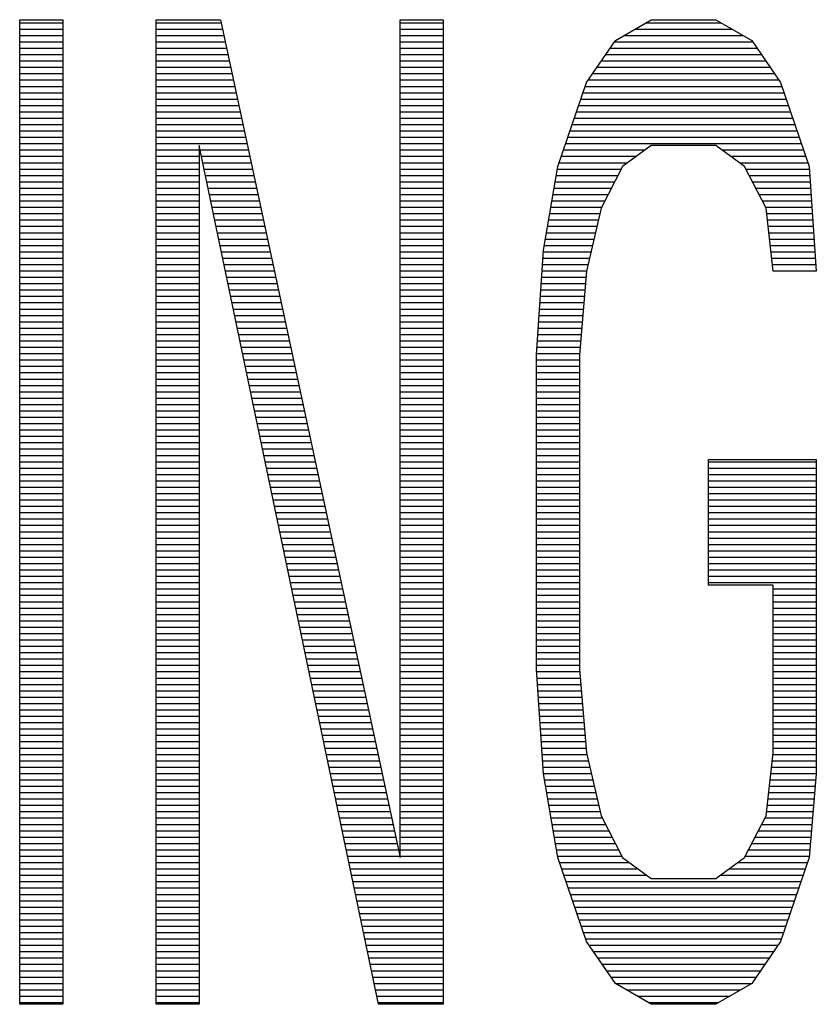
# Model space of a CAD drawing. Header units: millimetres. Extents: x 0 to 420, y -116 to 297.
# Tile 22 of 73: x 113.18 to 118.44, y 151.78 to 158.28. Entities that reach past the tile are written whole.
import ezdxf

# ---------------------------------------------------------------- set-up
doc = ezdxf.new("R2010")
doc.units = ezdxf.units.MM
doc.header["$LTSCALE"] = 23.1
doc.layers.get('0').update_dxf_attribs({"linetype": 'CONTINUOUS'})

msp = doc.modelspace()

# ---------------------------------------------------------------- linework, layer by layer
at = {"color": 7, "linetype": 'Continuous'}
for p, q in [((113.1757, 151.7826), (113.1757, 158.2826)), ((113.1757, 158.2826), (113.4601, 158.2826)), ((113.4601, 158.2826), (113.4601, 151.7826)), ((114.0763, 151.7826), (114.0763, 158.2826)), ((114.0763, 158.2826), (114.5028, 158.2826)), ((114.5028, 158.2826), (115.6877, 152.7507)), ((115.6877, 152.7507), (115.6877, 158.2826)), ((115.6877, 158.2826), (115.9721, 158.2826)), ((115.9721, 158.2826), (115.9721, 151.7826)), ((117.1096, 158.1443), (117.3466, 158.2826)), ((117.3466, 158.2826), (117.7731, 158.2826)), ((117.7731, 158.2826), (118.0101, 158.1443)), ((116.92, 157.8677), (117.1096, 158.1443)), ((118.0101, 158.1443), (118.1997, 157.8677)), ((116.7304, 157.3145), (116.92, 157.8677)), ((118.1997, 157.8677), (118.3893, 157.3145)), ((114.3606, 157.4528), (114.3606, 151.7826)), ((115.5455, 151.7826), (114.3606, 157.4528)), ((117.3466, 157.4528), (117.157, 157.3145)), ((117.7731, 157.4528), (117.3466, 157.4528)), ((117.9627, 157.3145), (117.7731, 157.4528)), ((116.6356, 156.7613), (116.7304, 157.3145)), ((117.157, 157.3145), (117.0148, 157.0379)), ((118.1049, 157.0379), (117.9627, 157.3145)), ((118.3893, 157.3145), (118.4367, 156.623)), ((117.0148, 157.0379), (116.92, 156.623)), ((118.1523, 156.623), (118.1049, 157.0379)), ((116.5882, 156.0698), (116.6356, 156.7613)), ((116.92, 156.623), (116.8726, 156.0698)), ((116.5882, 153.9954), (116.5882, 156.0698)), ((116.8726, 156.0698), (116.8726, 153.9954)), ((117.7257, 154.5486), (117.7257, 155.3784)), ((117.7257, 155.3784), (118.4367, 155.3784)), ((118.4367, 155.3784), (118.4367, 153.3039)), ((118.1523, 154.5486), (117.7257, 154.5486)), ((118.1523, 153.4422), (118.1523, 154.5486)), ((116.6356, 153.3039), (116.5882, 153.9954)), ((116.8726, 153.9954), (116.92, 153.4422)), ((116.92, 153.4422), (117.0148, 153.0273)), ((118.1049, 153.0273), (118.1523, 153.4422)), ((116.7304, 152.7507), (116.6356, 153.3039)), ((118.4367, 153.3039), (118.3893, 152.7507)), ((117.0148, 153.0273), (117.157, 152.7507)), ((117.9627, 152.7507), (118.1049, 153.0273)), ((116.92, 152.1975), (116.7304, 152.7507)), ((117.157, 152.7507), (117.3466, 152.6124)), ((117.7731, 152.6124), (117.9627, 152.7507)), ((118.3893, 152.7507), (118.1997, 152.1975)), ((117.3466, 152.6124), (117.7731, 152.6124)), ((117.1096, 151.9209), (116.92, 152.1975)), ((118.1997, 152.1975), (118.0101, 151.9209)), ((117.3466, 151.7826), (117.1096, 151.9209)), ((118.0101, 151.9209), (117.7731, 151.7826)), ((113.4601, 151.7826), (113.1757, 151.7826)), ((114.3606, 151.7826), (114.0763, 151.7826)), ((115.9721, 151.7826), (115.5455, 151.7826)), ((117.7731, 151.7826), (117.3466, 151.7826))]:
    msp.add_line(p, q, dxfattribs=at)
at = {"color": 2, "linetype": 'Continuous'}
for p, q in [((113.1757, 158.2626), (113.4601, 158.2626)), ((113.1757, 158.2206), (113.4601, 158.2206)), ((114.0763, 158.2626), (114.5071, 158.2626)), ((114.0763, 158.2206), (114.5161, 158.2206)), ((115.6877, 158.2626), (115.9721, 158.2626)), ((115.6877, 158.2206), (115.9721, 158.2206)), ((117.2403, 158.2206), (117.8794, 158.2206)), ((117.3123, 158.2626), (117.8074, 158.2626)), ((113.1757, 158.1786), (113.4601, 158.1786)), ((114.0763, 158.1786), (114.5251, 158.1786)), ((115.6877, 158.1786), (115.9721, 158.1786)), ((117.1684, 158.1786), (117.9514, 158.1786)), ((113.1757, 158.1366), (113.4601, 158.1366)), ((113.1757, 158.0946), (113.4601, 158.0946)), ((114.0763, 158.1366), (114.5341, 158.1366)), ((114.0763, 158.0946), (114.5431, 158.0946)), ((115.6877, 158.1366), (115.9721, 158.1366)), ((115.6877, 158.0946), (115.9721, 158.0946)), ((117.0755, 158.0946), (118.0442, 158.0946)), ((117.1043, 158.1366), (118.0154, 158.1366)), ((113.1757, 158.0526), (113.4601, 158.0526)), ((114.0763, 158.0526), (114.5521, 158.0526)), ((115.6877, 158.0526), (115.9721, 158.0526)), ((117.0467, 158.0526), (118.073, 158.0526)), ((113.1757, 158.0106), (113.4601, 158.0106)), ((113.1757, 157.9686), (113.4601, 157.9686)), ((114.0763, 158.0106), (114.5611, 158.0106)), ((114.0763, 157.9686), (114.5701, 157.9686)), ((115.6877, 158.0106), (115.9721, 158.0106)), ((115.6877, 157.9686), (115.9721, 157.9686)), ((116.9892, 157.9686), (118.1305, 157.9686)), ((117.018, 158.0106), (118.1018, 158.0106)), ((113.1757, 157.9266), (113.4601, 157.9266)), ((114.0763, 157.9266), (114.5791, 157.9266)), ((115.6877, 157.9266), (115.9721, 157.9266)), ((116.9604, 157.9266), (118.1593, 157.9266)), ((113.1757, 157.8846), (113.4601, 157.8846)), ((113.1757, 157.8426), (113.4601, 157.8426)), ((114.0763, 157.8846), (114.5881, 157.8846)), ((114.0763, 157.8426), (114.5971, 157.8426)), ((115.6877, 157.8846), (115.9721, 157.8846)), ((115.6877, 157.8426), (115.9721, 157.8426)), ((116.9114, 157.8426), (118.2083, 157.8426)), ((116.9316, 157.8846), (118.1881, 157.8846)), ((113.1757, 157.8006), (113.4601, 157.8006)), ((113.1757, 157.7586), (113.4601, 157.7586)), ((114.0763, 157.8006), (114.6061, 157.8006)), ((114.0763, 157.7586), (114.6151, 157.7586)), ((115.6877, 157.8006), (115.9721, 157.8006)), ((115.6877, 157.7586), (115.9721, 157.7586)), ((116.8826, 157.7586), (118.2371, 157.7586)), ((116.897, 157.8006), (118.2227, 157.8006)), ((113.1757, 157.7166), (113.4601, 157.7166)), ((114.0763, 157.7166), (114.6241, 157.7166)), ((115.6877, 157.7166), (115.9721, 157.7166)), ((116.8682, 157.7166), (118.2515, 157.7166)), ((113.1757, 157.6746), (113.4601, 157.6746)), ((113.1757, 157.6326), (113.4601, 157.6326)), ((114.0763, 157.6746), (114.6331, 157.6746)), ((114.0763, 157.6326), (114.6421, 157.6326)), ((115.6877, 157.6746), (115.9721, 157.6746)), ((115.6877, 157.6326), (115.9721, 157.6326)), ((116.8394, 157.6326), (118.2803, 157.6326)), ((116.8538, 157.6746), (118.2659, 157.6746)), ((113.1757, 157.5906), (113.4601, 157.5906)), ((114.0763, 157.5906), (114.6511, 157.5906)), ((115.6877, 157.5906), (115.9721, 157.5906)), ((116.825, 157.5906), (118.2947, 157.5906)), ((113.1757, 157.5486), (113.4601, 157.5486)), ((113.1757, 157.5066), (113.4601, 157.5066)), ((114.0763, 157.5486), (114.66, 157.5486)), ((114.0763, 157.5066), (114.669, 157.5066)), ((115.6877, 157.5486), (115.9721, 157.5486)), ((115.6877, 157.5066), (115.9721, 157.5066)), ((116.7963, 157.5066), (118.3235, 157.5066)), ((116.8107, 157.5486), (118.3091, 157.5486)), ((113.1757, 157.4646), (113.4601, 157.4646)), ((114.0763, 157.4646), (114.678, 157.4646)), ((115.6877, 157.4646), (115.9721, 157.4646)), ((116.7819, 157.4646), (118.3379, 157.4646)), ((113.1757, 157.4226), (113.4601, 157.4226)), ((113.1757, 157.3806), (113.4601, 157.3806)), ((114.0763, 157.4226), (114.687, 157.4226)), ((114.0763, 157.3806), (114.3606, 157.3806)), ((114.3757, 157.3806), (114.696, 157.3806)), ((115.6877, 157.4226), (115.9721, 157.4226)), ((115.6877, 157.3806), (115.9721, 157.3806)), ((116.7531, 157.3806), (117.2476, 157.3806)), ((116.7675, 157.4226), (117.3052, 157.4226)), ((117.8146, 157.4226), (118.3522, 157.4226)), ((117.8721, 157.3806), (118.3666, 157.3806)), ((113.1757, 157.3386), (113.4601, 157.3386)), ((114.0763, 157.3386), (114.3606, 157.3386)), ((114.3845, 157.3386), (114.705, 157.3386)), ((115.6877, 157.3386), (115.9721, 157.3386)), ((116.7387, 157.3386), (117.19, 157.3386)), ((117.9297, 157.3386), (118.381, 157.3386)), ((113.1757, 157.2966), (113.4601, 157.2966)), ((113.1757, 157.2546), (113.4601, 157.2546)), ((114.0763, 157.2966), (114.3606, 157.2966)), ((114.0763, 157.2546), (114.3606, 157.2546)), ((114.3933, 157.2966), (114.714, 157.2966)), ((114.4021, 157.2546), (114.723, 157.2546)), ((115.6877, 157.2966), (115.9721, 157.2966)), ((115.6877, 157.2546), (115.9721, 157.2546)), ((116.7202, 157.2546), (117.1262, 157.2546)), ((116.7274, 157.2966), (117.1478, 157.2966)), ((117.9719, 157.2966), (118.3905, 157.2966)), ((117.9935, 157.2546), (118.3934, 157.2546)), ((113.1757, 157.2126), (113.4601, 157.2126)), ((113.1757, 157.1706), (113.4601, 157.1706)), ((114.0763, 157.2126), (114.3606, 157.2126)), ((114.0763, 157.1706), (114.3606, 157.1706)), ((114.4108, 157.2126), (114.732, 157.2126)), ((114.4196, 157.1706), (114.741, 157.1706)), ((115.6877, 157.2126), (115.9721, 157.2126)), ((115.6877, 157.1706), (115.9721, 157.1706)), ((116.7058, 157.1706), (117.083, 157.1706)), ((116.713, 157.2126), (117.1046, 157.2126)), ((118.0151, 157.2126), (118.3963, 157.2126)), ((118.0367, 157.1706), (118.3992, 157.1706)), ((113.1757, 157.1286), (113.4601, 157.1286)), ((114.0763, 157.1286), (114.3606, 157.1286)), ((114.4284, 157.1286), (114.75, 157.1286)), ((115.6877, 157.1286), (115.9721, 157.1286)), ((116.6986, 157.1286), (117.0614, 157.1286)), ((118.0583, 157.1286), (118.402, 157.1286)), ((113.1757, 157.0866), (113.4601, 157.0866)), ((113.1757, 157.0446), (113.4601, 157.0446)), ((114.0763, 157.0866), (114.3606, 157.0866)), ((114.0763, 157.0446), (114.3606, 157.0446)), ((114.4372, 157.0866), (114.759, 157.0866)), ((114.4459, 157.0446), (114.768, 157.0446)), ((115.6877, 157.0866), (115.9721, 157.0866)), ((115.6877, 157.0446), (115.9721, 157.0446)), ((116.6842, 157.0446), (117.0182, 157.0446)), ((116.6914, 157.0866), (117.0398, 157.0866)), ((118.0799, 157.0866), (118.4049, 157.0866)), ((118.1015, 157.0446), (118.4078, 157.0446)), ((113.1757, 157.0026), (113.4601, 157.0026)), ((114.0763, 157.0026), (114.3606, 157.0026)), ((114.4547, 157.0026), (114.777, 157.0026)), ((115.6877, 157.0026), (115.9721, 157.0026)), ((116.677, 157.0026), (117.0067, 157.0026)), ((118.1089, 157.0026), (118.4107, 157.0026)), ((113.1757, 156.9606), (113.4601, 156.9606)), ((113.1757, 156.9186), (113.4601, 156.9186)), ((114.0763, 156.9606), (114.3606, 156.9606)), ((114.0763, 156.9186), (114.3606, 156.9186)), ((114.4635, 156.9606), (114.786, 156.9606)), ((114.4723, 156.9186), (114.795, 156.9186)), ((115.6877, 156.9606), (115.9721, 156.9606)), ((115.6877, 156.9186), (115.9721, 156.9186)), ((116.6626, 156.9186), (116.9875, 156.9186)), ((116.6698, 156.9606), (116.9971, 156.9606)), ((118.1137, 156.9606), (118.4135, 156.9606)), ((118.1185, 156.9186), (118.4164, 156.9186)), ((113.1757, 156.8766), (113.4601, 156.8766)), ((114.0763, 156.8766), (114.3606, 156.8766)), ((114.4811, 156.8766), (114.804, 156.8766)), ((115.6877, 156.8766), (115.9721, 156.8766)), ((116.6554, 156.8766), (116.978, 156.8766)), ((118.1233, 156.8766), (118.4193, 156.8766)), ((113.1757, 156.8346), (113.4601, 156.8346)), ((113.1757, 156.7926), (113.4601, 156.7926)), ((114.0763, 156.8346), (114.3606, 156.8346)), ((114.0763, 156.7926), (114.3606, 156.7926)), ((114.4898, 156.8346), (114.813, 156.8346)), ((114.4986, 156.7926), (114.822, 156.7926)), ((115.6877, 156.8346), (115.9721, 156.8346)), ((115.6877, 156.7926), (115.9721, 156.7926)), ((116.641, 156.7926), (116.9588, 156.7926)), ((116.6482, 156.8346), (116.9684, 156.8346)), ((118.1281, 156.8346), (118.4222, 156.8346)), ((118.1329, 156.7926), (118.4251, 156.7926)), ((113.1757, 156.7506), (113.4601, 156.7506)), ((114.0763, 156.7506), (114.3606, 156.7506)), ((114.5074, 156.7506), (114.831, 156.7506)), ((115.6877, 156.7506), (115.9721, 156.7506)), ((116.6349, 156.7506), (116.9492, 156.7506)), ((118.1377, 156.7506), (118.4279, 156.7506)), ((113.1757, 156.7086), (113.4601, 156.7086)), ((113.1757, 156.6666), (113.4601, 156.6666)), ((114.0763, 156.7086), (114.3606, 156.7086)), ((114.0763, 156.6666), (114.3606, 156.6666)), ((114.5162, 156.7086), (114.84, 156.7086)), ((114.5249, 156.6666), (114.849, 156.6666)), ((115.6877, 156.7086), (115.9721, 156.7086)), ((115.6877, 156.6666), (115.9721, 156.6666)), ((116.6291, 156.6666), (116.93, 156.6666)), ((116.632, 156.7086), (116.9396, 156.7086)), ((118.1425, 156.7086), (118.4308, 156.7086)), ((118.1473, 156.6666), (118.4337, 156.6666)), ((113.1757, 156.6246), (113.4601, 156.6246)), ((114.0763, 156.6246), (114.3606, 156.6246)), ((114.5337, 156.6246), (114.858, 156.6246)), ((115.6877, 156.6246), (115.9721, 156.6246)), ((116.6263, 156.6246), (116.9204, 156.6246)), ((118.1521, 156.6246), (118.4366, 156.6246)), ((113.1757, 156.5826), (113.4601, 156.5826)), ((113.1757, 156.5406), (113.4601, 156.5406)), ((114.0763, 156.5826), (114.3606, 156.5826)), ((114.0763, 156.5406), (114.3606, 156.5406)), ((114.5425, 156.5826), (114.867, 156.5826)), ((114.5513, 156.5406), (114.876, 156.5406)), ((115.6877, 156.5826), (115.9721, 156.5826)), ((115.6877, 156.5406), (115.9721, 156.5406)), ((116.6205, 156.5406), (116.913, 156.5406)), ((116.6234, 156.5826), (116.9166, 156.5826)), ((113.1757, 156.4986), (113.4601, 156.4986)), ((113.1757, 156.4566), (113.4601, 156.4566)), ((114.0763, 156.4986), (114.3606, 156.4986)), ((114.0763, 156.4566), (114.3606, 156.4566)), ((114.56, 156.4986), (114.8849, 156.4986)), ((114.5688, 156.4566), (114.8939, 156.4566)), ((115.6877, 156.4986), (115.9721, 156.4986)), ((115.6877, 156.4566), (115.9721, 156.4566)), ((116.6148, 156.4566), (116.9058, 156.4566)), ((116.6176, 156.4986), (116.9094, 156.4986)), ((113.1757, 156.4146), (113.4601, 156.4146)), ((114.0763, 156.4146), (114.3606, 156.4146)), ((114.5776, 156.4146), (114.9029, 156.4146)), ((115.6877, 156.4146), (115.9721, 156.4146)), ((116.6119, 156.4146), (116.9022, 156.4146)), ((113.1757, 156.3726), (113.4601, 156.3726)), ((113.1757, 156.3306), (113.4601, 156.3306)), ((114.0763, 156.3726), (114.3606, 156.3726)), ((114.0763, 156.3306), (114.3606, 156.3306)), ((114.5864, 156.3726), (114.9119, 156.3726)), ((114.5951, 156.3306), (114.9209, 156.3306)), ((115.6877, 156.3726), (115.9721, 156.3726)), ((115.6877, 156.3306), (115.9721, 156.3306)), ((116.6061, 156.3306), (116.895, 156.3306)), ((116.609, 156.3726), (116.8986, 156.3726)), ((113.1757, 156.2886), (113.4601, 156.2886)), ((114.0763, 156.2886), (114.3606, 156.2886)), ((114.6039, 156.2886), (114.9299, 156.2886)), ((115.6877, 156.2886), (115.9721, 156.2886)), ((116.6032, 156.2886), (116.8914, 156.2886)), ((113.1757, 156.2466), (113.4601, 156.2466)), ((113.1757, 156.2046), (113.4601, 156.2046)), ((114.0763, 156.2466), (114.3606, 156.2466)), ((114.0763, 156.2046), (114.3606, 156.2046)), ((114.6127, 156.2466), (114.9389, 156.2466)), ((114.6215, 156.2046), (114.9479, 156.2046)), ((115.6877, 156.2466), (115.9721, 156.2466)), ((115.6877, 156.2046), (115.9721, 156.2046)), ((116.5975, 156.2046), (116.8842, 156.2046)), ((116.6004, 156.2466), (116.8878, 156.2466)), ((113.1757, 156.1626), (113.4601, 156.1626)), ((114.0763, 156.1626), (114.3606, 156.1626)), ((114.6303, 156.1626), (114.9569, 156.1626)), ((115.6877, 156.1626), (115.9721, 156.1626)), ((116.5946, 156.1626), (116.8806, 156.1626)), ((113.1757, 156.1206), (113.4601, 156.1206)), ((113.1757, 156.0786), (113.4601, 156.0786)), ((114.0763, 156.1206), (114.3606, 156.1206)), ((114.0763, 156.0786), (114.3606, 156.0786)), ((114.639, 156.1206), (114.9659, 156.1206)), ((114.6478, 156.0786), (114.9749, 156.0786)), ((115.6877, 156.1206), (115.9721, 156.1206)), ((115.6877, 156.0786), (115.9721, 156.0786)), ((116.5888, 156.0786), (116.8734, 156.0786)), ((116.5917, 156.1206), (116.877, 156.1206)), ((113.1757, 156.0366), (113.4601, 156.0366)), ((114.0763, 156.0366), (114.3606, 156.0366)), ((114.6566, 156.0366), (114.9839, 156.0366)), ((115.6877, 156.0366), (115.9721, 156.0366)), ((116.5882, 156.0366), (116.8726, 156.0366)), ((113.1757, 155.9946), (113.4601, 155.9946)), ((113.1757, 155.9526), (113.4601, 155.9526)), ((114.0763, 155.9946), (114.3606, 155.9946)), ((114.0763, 155.9526), (114.3606, 155.9526)), ((114.6654, 155.9946), (114.9929, 155.9946)), ((114.6741, 155.9526), (115.0019, 155.9526)), ((115.6877, 155.9946), (115.9721, 155.9946)), ((115.6877, 155.9526), (115.9721, 155.9526)), ((116.5882, 155.9946), (116.8726, 155.9946)), ((116.5882, 155.9526), (116.8726, 155.9526)), ((113.1757, 155.9106), (113.4601, 155.9106)), ((114.0763, 155.9106), (114.3606, 155.9106)), ((114.6829, 155.9106), (115.0109, 155.9106)), ((115.6877, 155.9106), (115.9721, 155.9106)), ((116.5882, 155.9106), (116.8726, 155.9106)), ((113.1757, 155.8686), (113.4601, 155.8686)), ((113.1757, 155.8266), (113.4601, 155.8266)), ((114.0763, 155.8686), (114.3606, 155.8686)), ((114.0763, 155.8266), (114.3606, 155.8266)), ((114.6917, 155.8686), (115.0199, 155.8686)), ((114.7005, 155.8266), (115.0289, 155.8266)), ((115.6877, 155.8686), (115.9721, 155.8686)), ((115.6877, 155.8266), (115.9721, 155.8266)), ((116.5882, 155.8686), (116.8726, 155.8686)), ((116.5882, 155.8266), (116.8726, 155.8266)), ((113.1757, 155.7846), (113.4601, 155.7846)), ((113.1757, 155.7426), (113.4601, 155.7426)), ((114.0763, 155.7846), (114.3606, 155.7846)), ((114.0763, 155.7426), (114.3606, 155.7426)), ((114.7092, 155.7846), (115.0379, 155.7846)), ((114.718, 155.7426), (115.0469, 155.7426)), ((115.6877, 155.7846), (115.9721, 155.7846)), ((115.6877, 155.7426), (115.9721, 155.7426)), ((116.5882, 155.7846), (116.8726, 155.7846)), ((116.5882, 155.7426), (116.8726, 155.7426)), ((113.1757, 155.7006), (113.4601, 155.7006)), ((114.0763, 155.7006), (114.3606, 155.7006)), ((114.7268, 155.7006), (115.0559, 155.7006)), ((115.6877, 155.7006), (115.9721, 155.7006)), ((116.5882, 155.7006), (116.8726, 155.7006)), ((113.1757, 155.6586), (113.4601, 155.6586)), ((113.1757, 155.6166), (113.4601, 155.6166)), ((114.0763, 155.6586), (114.3606, 155.6586)), ((114.0763, 155.6166), (114.3606, 155.6166)), ((114.7356, 155.6586), (115.0649, 155.6586)), ((114.7444, 155.6166), (115.0739, 155.6166)), ((115.6877, 155.6586), (115.9721, 155.6586)), ((115.6877, 155.6166), (115.9721, 155.6166)), ((116.5882, 155.6586), (116.8726, 155.6586)), ((116.5882, 155.6166), (116.8726, 155.6166)), ((113.1757, 155.5746), (113.4601, 155.5746)), ((114.0763, 155.5746), (114.3606, 155.5746)), ((114.7531, 155.5746), (115.0829, 155.5746)), ((115.6877, 155.5746), (115.9721, 155.5746)), ((116.5882, 155.5746), (116.8726, 155.5746)), ((113.1757, 155.5326), (113.4601, 155.5326)), ((113.1757, 155.4906), (113.4601, 155.4906)), ((114.0763, 155.5326), (114.3606, 155.5326)), ((114.0763, 155.4906), (114.3606, 155.4906)), ((114.7619, 155.5326), (115.0919, 155.5326)), ((114.7707, 155.4906), (115.1009, 155.4906)), ((115.6877, 155.5326), (115.9721, 155.5326)), ((115.6877, 155.4906), (115.9721, 155.4906)), ((116.5882, 155.5326), (116.8726, 155.5326)), ((116.5882, 155.4906), (116.8726, 155.4906)), ((113.1757, 155.4486), (113.4601, 155.4486)), ((114.0763, 155.4486), (114.3606, 155.4486)), ((114.7795, 155.4486), (115.1099, 155.4486)), ((115.6877, 155.4486), (115.9721, 155.4486)), ((116.5882, 155.4486), (116.8726, 155.4486)), ((113.1757, 155.4066), (113.4601, 155.4066)), ((113.1757, 155.3646), (113.4601, 155.3646)), ((114.0763, 155.4066), (114.3606, 155.4066)), ((114.0763, 155.3646), (114.3606, 155.3646)), ((114.7882, 155.4066), (115.1188, 155.4066)), ((114.797, 155.3646), (115.1278, 155.3646)), ((115.6877, 155.4066), (115.9721, 155.4066)), ((115.6877, 155.3646), (115.9721, 155.3646)), ((116.5882, 155.4066), (116.8726, 155.4066)), ((116.5882, 155.3646), (116.8726, 155.3646)), ((117.7257, 155.3646), (118.4367, 155.3646)), ((113.1757, 155.3226), (113.4601, 155.3226)), ((114.0763, 155.3226), (114.3606, 155.3226)), ((114.8058, 155.3226), (115.1368, 155.3226)), ((115.6877, 155.3226), (115.9721, 155.3226)), ((116.5882, 155.3226), (116.8726, 155.3226)), ((117.7257, 155.3226), (118.4367, 155.3226)), ((113.1757, 155.2806), (113.4601, 155.2806)), ((113.1757, 155.2386), (113.4601, 155.2386)), ((114.0763, 155.2806), (114.3606, 155.2806)), ((114.0763, 155.2386), (114.3606, 155.2386)), ((114.8146, 155.2806), (115.1458, 155.2806)), ((114.8233, 155.2386), (115.1548, 155.2386)), ((115.6877, 155.2806), (115.9721, 155.2806)), ((115.6877, 155.2386), (115.9721, 155.2386)), ((116.5882, 155.2806), (116.8726, 155.2806)), ((116.5882, 155.2386), (116.8726, 155.2386)), ((117.7257, 155.2806), (118.4367, 155.2806)), ((117.7257, 155.2386), (118.4367, 155.2386)), ((113.1757, 155.1966), (113.4601, 155.1966)), ((114.0763, 155.1966), (114.3606, 155.1966)), ((114.8321, 155.1966), (115.1638, 155.1966)), ((115.6877, 155.1966), (115.9721, 155.1966)), ((116.5882, 155.1966), (116.8726, 155.1966)), ((117.7257, 155.1966), (118.4367, 155.1966)), ((113.1757, 155.1546), (113.4601, 155.1546)), ((113.1757, 155.1126), (113.4601, 155.1126)), ((114.0763, 155.1546), (114.3606, 155.1546)), ((114.0763, 155.1126), (114.3606, 155.1126)), ((114.8409, 155.1546), (115.1728, 155.1546)), ((114.8497, 155.1126), (115.1818, 155.1126)), ((115.6877, 155.1546), (115.9721, 155.1546)), ((115.6877, 155.1126), (115.9721, 155.1126)), ((116.5882, 155.1546), (116.8726, 155.1546)), ((116.5882, 155.1126), (116.8726, 155.1126)), ((117.7257, 155.1546), (118.4367, 155.1546)), ((117.7257, 155.1126), (118.4367, 155.1126)), ((113.1757, 155.0706), (113.4601, 155.0706)), ((113.1757, 155.0286), (113.4601, 155.0286)), ((114.0763, 155.0706), (114.3606, 155.0706)), ((114.0763, 155.0286), (114.3606, 155.0286)), ((114.8584, 155.0706), (115.1908, 155.0706)), ((114.8672, 155.0286), (115.1998, 155.0286)), ((115.6877, 155.0706), (115.9721, 155.0706)), ((115.6877, 155.0286), (115.9721, 155.0286)), ((116.5882, 155.0706), (116.8726, 155.0706)), ((116.5882, 155.0286), (116.8726, 155.0286)), ((117.7257, 155.0706), (118.4367, 155.0706)), ((117.7257, 155.0286), (118.4367, 155.0286)), ((113.1757, 154.9866), (113.4601, 154.9866)), ((114.0763, 154.9866), (114.3606, 154.9866)), ((114.876, 154.9866), (115.2088, 154.9866)), ((115.6877, 154.9866), (115.9721, 154.9866)), ((116.5882, 154.9866), (116.8726, 154.9866)), ((117.7257, 154.9866), (118.4367, 154.9866)), ((113.1757, 154.9446), (113.4601, 154.9446)), ((113.1757, 154.9026), (113.4601, 154.9026)), ((114.0763, 154.9446), (114.3606, 154.9446)), ((114.0763, 154.9026), (114.3606, 154.9026)), ((114.8848, 154.9446), (115.2178, 154.9446)), ((114.8936, 154.9026), (115.2268, 154.9026)), ((115.6877, 154.9446), (115.9721, 154.9446)), ((115.6877, 154.9026), (115.9721, 154.9026)), ((116.5882, 154.9446), (116.8726, 154.9446)), ((116.5882, 154.9026), (116.8726, 154.9026)), ((117.7257, 154.9446), (118.4367, 154.9446)), ((117.7257, 154.9026), (118.4367, 154.9026)), ((113.1757, 154.8606), (113.4601, 154.8606)), ((114.0763, 154.8606), (114.3606, 154.8606)), ((114.9023, 154.8606), (115.2358, 154.8606)), ((115.6877, 154.8606), (115.9721, 154.8606)), ((116.5882, 154.8606), (116.8726, 154.8606)), ((117.7257, 154.8606), (118.4367, 154.8606)), ((113.1757, 154.8186), (113.4601, 154.8186)), ((113.1757, 154.7766), (113.4601, 154.7766)), ((114.0763, 154.8186), (114.3606, 154.8186)), ((114.0763, 154.7766), (114.3606, 154.7766)), ((114.9111, 154.8186), (115.2448, 154.8186)), ((114.9199, 154.7766), (115.2538, 154.7766)), ((115.6877, 154.8186), (115.9721, 154.8186)), ((115.6877, 154.7766), (115.9721, 154.7766)), ((116.5882, 154.8186), (116.8726, 154.8186)), ((116.5882, 154.7766), (116.8726, 154.7766)), ((117.7257, 154.8186), (118.4367, 154.8186)), ((117.7257, 154.7766), (118.4367, 154.7766)), ((113.1757, 154.7346), (113.4601, 154.7346)), ((114.0763, 154.7346), (114.3606, 154.7346)), ((114.9287, 154.7346), (115.2628, 154.7346)), ((115.6877, 154.7346), (115.9721, 154.7346)), ((116.5882, 154.7346), (116.8726, 154.7346)), ((117.7257, 154.7346), (118.4367, 154.7346)), ((113.1757, 154.6926), (113.4601, 154.6926)), ((113.1757, 154.6506), (113.4601, 154.6506)), ((114.0763, 154.6926), (114.3606, 154.6926)), ((114.0763, 154.6506), (114.3606, 154.6506)), ((114.9374, 154.6926), (115.2718, 154.6926)), ((114.9462, 154.6506), (115.2808, 154.6506)), ((115.6877, 154.6926), (115.9721, 154.6926)), ((115.6877, 154.6506), (115.9721, 154.6506)), ((116.5882, 154.6926), (116.8726, 154.6926)), ((116.5882, 154.6506), (116.8726, 154.6506)), ((117.7257, 154.6926), (118.4367, 154.6926)), ((117.7257, 154.6506), (118.4367, 154.6506)), ((113.1757, 154.6086), (113.4601, 154.6086)), ((114.0763, 154.6086), (114.3606, 154.6086)), ((114.955, 154.6086), (115.2898, 154.6086)), ((115.6877, 154.6086), (115.9721, 154.6086)), ((116.5882, 154.6086), (116.8726, 154.6086)), ((117.7257, 154.6086), (118.4367, 154.6086)), ((113.1757, 154.5666), (113.4601, 154.5666)), ((113.1757, 154.5246), (113.4601, 154.5246)), ((114.0763, 154.5666), (114.3606, 154.5666)), ((114.0763, 154.5246), (114.3606, 154.5246)), ((114.9638, 154.5666), (115.2988, 154.5666)), ((114.9725, 154.5246), (115.3078, 154.5246)), ((115.6877, 154.5666), (115.9721, 154.5666)), ((115.6877, 154.5246), (115.9721, 154.5246)), ((116.5882, 154.5666), (116.8726, 154.5666)), ((116.5882, 154.5246), (116.8726, 154.5246)), ((117.7257, 154.5666), (118.4367, 154.5666)), ((118.1523, 154.5246), (118.4367, 154.5246)), ((113.1757, 154.4826), (113.4601, 154.4826)), ((113.1757, 154.4406), (113.4601, 154.4406)), ((114.0763, 154.4826), (114.3606, 154.4826)), ((114.0763, 154.4406), (114.3606, 154.4406)), ((114.9813, 154.4826), (115.3168, 154.4826)), ((114.9901, 154.4406), (115.3258, 154.4406)), ((115.6877, 154.4826), (115.9721, 154.4826)), ((115.6877, 154.4406), (115.9721, 154.4406)), ((116.5882, 154.4826), (116.8726, 154.4826)), ((116.5882, 154.4406), (116.8726, 154.4406)), ((118.1523, 154.4826), (118.4367, 154.4826)), ((118.1523, 154.4406), (118.4367, 154.4406)), ((113.1757, 154.3986), (113.4601, 154.3986)), ((114.0763, 154.3986), (114.3606, 154.3986)), ((114.9989, 154.3986), (115.3348, 154.3986)), ((115.6877, 154.3986), (115.9721, 154.3986)), ((116.5882, 154.3986), (116.8726, 154.3986)), ((118.1523, 154.3986), (118.4367, 154.3986)), ((113.1757, 154.3566), (113.4601, 154.3566)), ((113.1757, 154.3146), (113.4601, 154.3146)), ((114.0763, 154.3566), (114.3606, 154.3566)), ((114.0763, 154.3146), (114.3606, 154.3146)), ((115.0077, 154.3566), (115.3437, 154.3566)), ((115.0164, 154.3146), (115.3527, 154.3146)), ((115.6877, 154.3566), (115.9721, 154.3566)), ((115.6877, 154.3146), (115.9721, 154.3146)), ((116.5882, 154.3566), (116.8726, 154.3566)), ((116.5882, 154.3146), (116.8726, 154.3146)), ((118.1523, 154.3566), (118.4367, 154.3566)), ((118.1523, 154.3146), (118.4367, 154.3146)), ((113.1757, 154.2726), (113.4601, 154.2726)), ((114.0763, 154.2726), (114.3606, 154.2726)), ((115.0252, 154.2726), (115.3617, 154.2726)), ((115.6877, 154.2726), (115.9721, 154.2726)), ((116.5882, 154.2726), (116.8726, 154.2726)), ((118.1523, 154.2726), (118.4367, 154.2726)), ((113.1757, 154.2306), (113.4601, 154.2306)), ((113.1757, 154.1886), (113.4601, 154.1886)), ((114.0763, 154.2306), (114.3606, 154.2306)), ((114.0763, 154.1886), (114.3606, 154.1886)), ((115.034, 154.2306), (115.3707, 154.2306)), ((115.0428, 154.1886), (115.3797, 154.1886)), ((115.6877, 154.2306), (115.9721, 154.2306)), ((115.6877, 154.1886), (115.9721, 154.1886)), ((116.5882, 154.2306), (116.8726, 154.2306)), ((116.5882, 154.1886), (116.8726, 154.1886)), ((118.1523, 154.2306), (118.4367, 154.2306)), ((118.1523, 154.1886), (118.4367, 154.1886)), ((113.1757, 154.1466), (113.4601, 154.1466)), ((114.0763, 154.1466), (114.3606, 154.1466)), ((115.0515, 154.1466), (115.3887, 154.1466)), ((115.6877, 154.1466), (115.9721, 154.1466)), ((116.5882, 154.1466), (116.8726, 154.1466)), ((118.1523, 154.1466), (118.4367, 154.1466)), ((113.1757, 154.1046), (113.4601, 154.1046)), ((113.1757, 154.0626), (113.4601, 154.0626)), ((114.0763, 154.1046), (114.3606, 154.1046)), ((114.0763, 154.0626), (114.3606, 154.0626)), ((115.0603, 154.1046), (115.3977, 154.1046)), ((115.0691, 154.0626), (115.4067, 154.0626)), ((115.6877, 154.1046), (115.9721, 154.1046)), ((115.6877, 154.0626), (115.9721, 154.0626)), ((116.5882, 154.1046), (116.8726, 154.1046)), ((116.5882, 154.0626), (116.8726, 154.0626)), ((118.1523, 154.1046), (118.4367, 154.1046)), ((118.1523, 154.0626), (118.4367, 154.0626)), ((113.1757, 154.0206), (113.4601, 154.0206)), ((114.0763, 154.0206), (114.3606, 154.0206)), ((115.0779, 154.0206), (115.4157, 154.0206)), ((115.6877, 154.0206), (115.9721, 154.0206)), ((116.5882, 154.0206), (116.8726, 154.0206)), ((118.1523, 154.0206), (118.4367, 154.0206)), ((113.1757, 153.9786), (113.4601, 153.9786)), ((113.1757, 153.9366), (113.4601, 153.9366)), ((114.0763, 153.9786), (114.3606, 153.9786)), ((114.0763, 153.9366), (114.3606, 153.9366)), ((115.0866, 153.9786), (115.4247, 153.9786)), ((115.0954, 153.9366), (115.4337, 153.9366)), ((115.6877, 153.9786), (115.9721, 153.9786)), ((115.6877, 153.9366), (115.9721, 153.9366)), ((116.5894, 153.9786), (116.8741, 153.9786)), ((116.5923, 153.9366), (116.8777, 153.9366)), ((118.1523, 153.9786), (118.4367, 153.9786)), ((118.1523, 153.9366), (118.4367, 153.9366)), ((113.1757, 153.8946), (113.4601, 153.8946)), ((114.0763, 153.8946), (114.3606, 153.8946)), ((115.1042, 153.8946), (115.4427, 153.8946)), ((115.6877, 153.8946), (115.9721, 153.8946)), ((116.5952, 153.8946), (116.8813, 153.8946)), ((118.1523, 153.8946), (118.4367, 153.8946)), ((113.1757, 153.8526), (113.4601, 153.8526)), ((113.1757, 153.8106), (113.4601, 153.8106)), ((114.0763, 153.8526), (114.3606, 153.8526)), ((114.0763, 153.8106), (114.3606, 153.8106)), ((115.113, 153.8526), (115.4517, 153.8526)), ((115.1217, 153.8106), (115.4607, 153.8106)), ((115.6877, 153.8526), (115.9721, 153.8526)), ((115.6877, 153.8106), (115.9721, 153.8106)), ((116.598, 153.8526), (116.8849, 153.8526)), ((116.6009, 153.8106), (116.8885, 153.8106)), ((118.1523, 153.8526), (118.4367, 153.8526)), ((118.1523, 153.8106), (118.4367, 153.8106)), ((113.1757, 153.7686), (113.4601, 153.7686)), ((113.1757, 153.7266), (113.4601, 153.7266)), ((114.0763, 153.7686), (114.3606, 153.7686)), ((114.0763, 153.7266), (114.3606, 153.7266)), ((115.1305, 153.7686), (115.4697, 153.7686)), ((115.1393, 153.7266), (115.4787, 153.7266)), ((115.6877, 153.7686), (115.9721, 153.7686)), ((115.6877, 153.7266), (115.9721, 153.7266)), ((116.6038, 153.7686), (116.892, 153.7686)), ((116.6067, 153.7266), (116.8956, 153.7266)), ((118.1523, 153.7686), (118.4367, 153.7686)), ((118.1523, 153.7266), (118.4367, 153.7266)), ((113.1757, 153.6846), (113.4601, 153.6846)), ((114.0763, 153.6846), (114.3606, 153.6846)), ((115.1481, 153.6846), (115.4877, 153.6846)), ((115.6877, 153.6846), (115.9721, 153.6846)), ((116.6095, 153.6846), (116.8992, 153.6846)), ((118.1523, 153.6846), (118.4367, 153.6846)), ((113.1757, 153.6426), (113.4601, 153.6426)), ((113.1757, 153.6006), (113.4601, 153.6006)), ((114.0763, 153.6426), (114.3606, 153.6426)), ((114.0763, 153.6006), (114.3606, 153.6006)), ((115.1569, 153.6426), (115.4967, 153.6426)), ((115.1656, 153.6006), (115.5057, 153.6006)), ((115.6877, 153.6426), (115.9721, 153.6426)), ((115.6877, 153.6006), (115.9721, 153.6006)), ((116.6124, 153.6426), (116.9028, 153.6426)), ((116.6153, 153.6006), (116.9064, 153.6006)), ((118.1523, 153.6426), (118.4367, 153.6426)), ((118.1523, 153.6006), (118.4367, 153.6006)), ((113.1757, 153.5586), (113.4601, 153.5586)), ((114.0763, 153.5586), (114.3606, 153.5586)), ((115.1744, 153.5586), (115.5147, 153.5586)), ((115.6877, 153.5586), (115.9721, 153.5586)), ((116.6182, 153.5586), (116.91, 153.5586)), ((118.1523, 153.5586), (118.4367, 153.5586)), ((113.1757, 153.5166), (113.4601, 153.5166)), ((113.1757, 153.4746), (113.4601, 153.4746)), ((114.0763, 153.5166), (114.3606, 153.5166)), ((114.0763, 153.4746), (114.3606, 153.4746)), ((115.1832, 153.5166), (115.5237, 153.5166)), ((115.192, 153.4746), (115.5327, 153.4746)), ((115.6877, 153.5166), (115.9721, 153.5166)), ((115.6877, 153.4746), (115.9721, 153.4746)), ((116.6211, 153.5166), (116.9136, 153.5166)), ((116.6239, 153.4746), (116.9172, 153.4746)), ((118.1523, 153.5166), (118.4367, 153.5166)), ((118.1523, 153.4746), (118.4367, 153.4746)), ((113.1757, 153.4326), (113.4601, 153.4326)), ((114.0763, 153.4326), (114.3606, 153.4326)), ((115.2007, 153.4326), (115.5417, 153.4326)), ((115.6877, 153.4326), (115.9721, 153.4326)), ((116.6268, 153.4326), (116.9222, 153.4326)), ((118.1512, 153.4326), (118.4367, 153.4326)), ((113.1757, 153.3906), (113.4601, 153.3906)), ((113.1757, 153.3486), (113.4601, 153.3486)), ((114.0763, 153.3906), (114.3606, 153.3906)), ((114.0763, 153.3486), (114.3606, 153.3486)), ((115.2095, 153.3906), (115.5507, 153.3906)), ((115.2183, 153.3486), (115.5597, 153.3486)), ((115.6877, 153.3906), (115.9721, 153.3906)), ((115.6877, 153.3486), (115.9721, 153.3486)), ((116.6297, 153.3906), (116.9318, 153.3906)), ((116.6326, 153.3486), (116.9414, 153.3486)), ((118.1416, 153.3486), (118.4367, 153.3486)), ((118.1464, 153.3906), (118.4367, 153.3906)), ((113.1757, 153.3066), (113.4601, 153.3066)), ((114.0763, 153.3066), (114.3606, 153.3066)), ((115.2271, 153.3066), (115.5687, 153.3066)), ((115.6877, 153.3066), (115.9721, 153.3066)), ((116.6355, 153.3066), (116.951, 153.3066)), ((118.1368, 153.3066), (118.4367, 153.3066)), ((113.1757, 153.2646), (113.4601, 153.2646)), ((113.1757, 153.2226), (113.4601, 153.2226)), ((114.0763, 153.2646), (114.3606, 153.2646)), ((114.0763, 153.2226), (114.3606, 153.2226)), ((115.2358, 153.2646), (115.5776, 153.2646)), ((115.2446, 153.2226), (115.5866, 153.2226)), ((115.6877, 153.2646), (115.9721, 153.2646)), ((115.6877, 153.2226), (115.9721, 153.2226)), ((116.6424, 153.2646), (116.9606, 153.2646)), ((116.6496, 153.2226), (116.9702, 153.2226)), ((118.1272, 153.2226), (118.4297, 153.2226)), ((118.132, 153.2646), (118.4333, 153.2646)), ((113.1757, 153.1806), (113.4601, 153.1806)), ((114.0763, 153.1806), (114.3606, 153.1806)), ((115.2534, 153.1806), (115.5956, 153.1806)), ((115.6877, 153.1806), (115.9721, 153.1806)), ((116.6568, 153.1806), (116.9798, 153.1806)), ((118.1224, 153.1806), (118.4261, 153.1806)), ((113.1757, 153.1386), (113.4601, 153.1386)), ((113.1757, 153.0966), (113.4601, 153.0966)), ((114.0763, 153.1386), (114.3606, 153.1386)), ((114.0763, 153.0966), (114.3606, 153.0966)), ((115.2622, 153.1386), (115.6046, 153.1386)), ((115.271, 153.0966), (115.6136, 153.0966)), ((115.6877, 153.1386), (115.9721, 153.1386)), ((115.6877, 153.0966), (115.9721, 153.0966)), ((116.664, 153.1386), (116.9894, 153.1386)), ((116.6712, 153.0966), (116.999, 153.0966)), ((118.1128, 153.0966), (118.4189, 153.0966)), ((118.1176, 153.1386), (118.4225, 153.1386)), ((113.1757, 153.0546), (113.4601, 153.0546)), ((113.1757, 153.0126), (113.4601, 153.0126)), ((114.0763, 153.0546), (114.3606, 153.0546)), ((114.0763, 153.0126), (114.3606, 153.0126)), ((115.2797, 153.0546), (115.6226, 153.0546)), ((115.2885, 153.0126), (115.6316, 153.0126)), ((115.6877, 153.0546), (115.9721, 153.0546)), ((115.6877, 153.0126), (115.9721, 153.0126)), ((116.6784, 153.0546), (117.0086, 153.0546)), ((116.6856, 153.0126), (117.0224, 153.0126)), ((118.0974, 153.0126), (118.4117, 153.0126)), ((118.108, 153.0546), (118.4153, 153.0546)), ((113.1757, 152.9706), (113.4601, 152.9706)), ((114.0763, 152.9706), (114.3606, 152.9706)), ((115.2973, 152.9706), (115.6406, 152.9706)), ((115.6877, 152.9706), (115.9721, 152.9706)), ((116.6928, 152.9706), (117.0439, 152.9706)), ((118.0758, 152.9706), (118.4081, 152.9706)), ((113.1757, 152.9286), (113.4601, 152.9286)), ((113.1757, 152.8866), (113.4601, 152.8866)), ((114.0763, 152.9286), (114.3606, 152.9286)), ((114.0763, 152.8866), (114.3606, 152.8866)), ((115.3061, 152.9286), (115.6496, 152.9286)), ((115.3148, 152.8866), (115.6586, 152.8866)), ((115.6877, 152.9286), (115.9721, 152.9286)), ((115.6877, 152.8866), (115.9721, 152.8866)), ((116.6999, 152.9286), (117.0655, 152.9286)), ((116.7071, 152.8866), (117.0871, 152.8866)), ((118.0326, 152.8866), (118.4009, 152.8866)), ((118.0542, 152.9286), (118.4045, 152.9286)), ((113.1757, 152.8446), (113.4601, 152.8446)), ((114.0763, 152.8446), (114.3606, 152.8446)), ((115.3236, 152.8446), (115.6676, 152.8446)), ((115.6877, 152.8446), (115.9721, 152.8446)), ((116.7143, 152.8446), (117.1087, 152.8446)), ((118.011, 152.8446), (118.3973, 152.8446)), ((113.1757, 152.8026), (113.4601, 152.8026)), ((113.1757, 152.7606), (113.4601, 152.7606)), ((114.0763, 152.8026), (114.3606, 152.8026)), ((114.0763, 152.7606), (114.3606, 152.7606)), ((115.3324, 152.8026), (115.6766, 152.8026)), ((115.3412, 152.7606), (115.9721, 152.7606)), ((115.6877, 152.8026), (115.9721, 152.8026)), ((116.7215, 152.8026), (117.1303, 152.8026)), ((116.7287, 152.7606), (117.1519, 152.7606)), ((117.9678, 152.7606), (118.3901, 152.7606)), ((117.9894, 152.8026), (118.3937, 152.8026)), ((113.1757, 152.7186), (113.4601, 152.7186)), ((114.0763, 152.7186), (114.3606, 152.7186)), ((115.3499, 152.7186), (115.9721, 152.7186)), ((116.7414, 152.7186), (117.201, 152.7186)), ((117.9187, 152.7186), (118.3783, 152.7186)), ((113.1757, 152.6766), (113.4601, 152.6766)), ((113.1757, 152.6346), (113.4601, 152.6346)), ((114.0763, 152.6766), (114.3606, 152.6766)), ((114.0763, 152.6346), (114.3606, 152.6346)), ((115.3587, 152.6766), (115.9721, 152.6766)), ((115.3675, 152.6346), (115.9721, 152.6346)), ((116.7558, 152.6766), (117.2586, 152.6766)), ((116.7702, 152.6346), (117.3161, 152.6346)), ((117.8036, 152.6346), (118.3495, 152.6346)), ((117.8612, 152.6766), (118.3639, 152.6766)), ((113.1757, 152.5926), (113.4601, 152.5926)), ((114.0763, 152.5926), (114.3606, 152.5926)), ((115.3763, 152.5926), (115.9721, 152.5926)), ((116.7846, 152.5926), (118.3351, 152.5926)), ((113.1757, 152.5506), (113.4601, 152.5506)), ((113.1757, 152.5086), (113.4601, 152.5086)), ((114.0763, 152.5506), (114.3606, 152.5506)), ((114.0763, 152.5086), (114.3606, 152.5086)), ((115.385, 152.5506), (115.9721, 152.5506)), ((115.3938, 152.5086), (115.9721, 152.5086)), ((116.799, 152.5506), (118.3207, 152.5506)), ((116.8134, 152.5086), (118.3063, 152.5086)), ((113.1757, 152.4666), (113.4601, 152.4666)), ((114.0763, 152.4666), (114.3606, 152.4666)), ((115.4026, 152.4666), (115.9721, 152.4666)), ((116.8278, 152.4666), (118.2919, 152.4666)), ((113.1757, 152.4246), (113.4601, 152.4246)), ((113.1757, 152.3826), (113.4601, 152.3826)), ((114.0763, 152.4246), (114.3606, 152.4246)), ((114.0763, 152.3826), (114.3606, 152.3826)), ((115.4114, 152.4246), (115.9721, 152.4246)), ((115.4202, 152.3826), (115.9721, 152.3826)), ((116.8422, 152.4246), (118.2775, 152.4246)), ((116.8566, 152.3826), (118.2631, 152.3826)), ((113.1757, 152.3406), (113.4601, 152.3406)), ((113.1757, 152.2986), (113.4601, 152.2986)), ((114.0763, 152.3406), (114.3606, 152.3406)), ((114.0763, 152.2986), (114.3606, 152.2986)), ((115.4289, 152.3406), (115.9721, 152.3406)), ((115.4377, 152.2986), (115.9721, 152.2986)), ((116.871, 152.3406), (118.2487, 152.3406)), ((116.8854, 152.2986), (118.2344, 152.2986)), ((113.1757, 152.2566), (113.4601, 152.2566)), ((114.0763, 152.2566), (114.3606, 152.2566)), ((115.4465, 152.2566), (115.9721, 152.2566)), ((116.8998, 152.2566), (118.22, 152.2566)), ((113.1757, 152.2146), (113.4601, 152.2146)), ((113.1757, 152.1726), (113.4601, 152.1726)), ((114.0763, 152.2146), (114.3606, 152.2146)), ((114.0763, 152.1726), (114.3606, 152.1726)), ((115.4553, 152.2146), (115.9721, 152.2146)), ((115.464, 152.1726), (115.9721, 152.1726)), ((116.9142, 152.2146), (118.2056, 152.2146)), ((116.9371, 152.1726), (118.1826, 152.1726)), ((113.1757, 152.1306), (113.4601, 152.1306)), ((114.0763, 152.1306), (114.3606, 152.1306)), ((115.4728, 152.1306), (115.9721, 152.1306)), ((116.9659, 152.1306), (118.1539, 152.1306)), ((113.1757, 152.0886), (113.4601, 152.0886)), ((113.1757, 152.0466), (113.4601, 152.0466)), ((114.0763, 152.0886), (114.3606, 152.0886)), ((114.0763, 152.0466), (114.3606, 152.0466)), ((115.4816, 152.0886), (115.9721, 152.0886)), ((115.4904, 152.0466), (115.9721, 152.0466)), ((116.9947, 152.0886), (118.1251, 152.0886)), ((117.0234, 152.0466), (118.0963, 152.0466)), ((113.1757, 152.0046), (113.4601, 152.0046)), ((114.0763, 152.0046), (114.3606, 152.0046)), ((115.4991, 152.0046), (115.9721, 152.0046)), ((117.0522, 152.0046), (118.0675, 152.0046)), ((113.1757, 151.9626), (113.4601, 151.9626)), ((113.1757, 151.9206), (113.4601, 151.9206)), ((114.0763, 151.9626), (114.3606, 151.9626)), ((114.0763, 151.9206), (114.3606, 151.9206)), ((115.5079, 151.9626), (115.9721, 151.9626)), ((115.5167, 151.9206), (115.9721, 151.9206)), ((117.081, 151.9626), (118.0387, 151.9626)), ((117.1101, 151.9206), (118.0096, 151.9206)), ((113.1757, 151.8786), (113.4601, 151.8786)), ((114.0763, 151.8786), (114.3606, 151.8786)), ((115.5255, 151.8786), (115.9721, 151.8786)), ((117.1821, 151.8786), (117.9376, 151.8786)), ((113.1757, 151.8366), (113.4601, 151.8366)), ((113.1757, 151.7946), (113.4601, 151.7946)), ((114.0763, 151.8366), (114.3606, 151.8366)), ((114.0763, 151.7946), (114.3606, 151.7946)), ((115.5343, 151.8366), (115.9721, 151.8366)), ((115.543, 151.7946), (115.9721, 151.7946)), ((117.254, 151.8366), (117.8657, 151.8366)), ((117.326, 151.7946), (117.7937, 151.7946))]:
    msp.add_line(p, q, dxfattribs=at)

doc.saveas('drawing.dxf')
